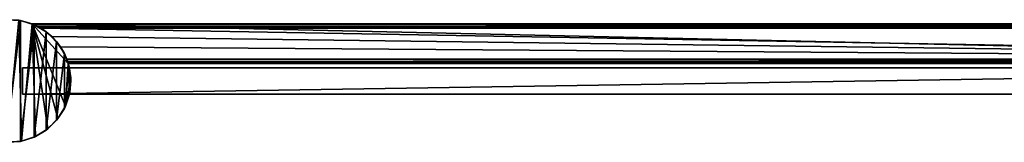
# Model space of a CAD drawing. Header units: metres. Extents: x 0 to 883, y -834 to 49.
# Tile 23 of 25: x 435 to 659, y -14 to 14. Entities that reach past the tile are written whole.
import ezdxf

# ---------------------------------------------------------------- set-up
doc = ezdxf.new("R2010")
doc.units = ezdxf.units.M

msp = doc.modelspace()

# ---------------------------------------------------------------- linework, layer by layer
at = {"layer": 'Y2A850'}
for points in [[(819.303833, -3, 13.5), (435.200287, -3.000001, 13.5), (819.254089, 3, 13.5)], [(819.254089, 3, 13.5), (435.200287, -3.000001, 13.5), (435.200287, 3, 13.5)], [(435.200287, 3, 13.5), (435.200287, 3, 1980.5), (819.254089, 3, 13.5)], [(435.200287, 3, 1980.5), (819.254089, 3, 1980.5), (819.254089, 3, 13.5)], [(435.200287, -3.000001, 13.5), (435.200287, -3.000001, 1980.5), (435.200287, 3, 13.5)], [(435.200287, -3.000001, 1980.5), (435.200287, 3, 1980.5), (435.200287, 3, 13.5)], [(819.303833, -3, 1980.5), (819.254089, 3, 1980.5), (435.200287, -3.000001, 1980.5)], [(819.254089, 3, 1980.5), (435.200287, 3, 1980.5), (435.200287, -3.000001, 1980.5)], [(819.303833, -3, 13.5), (819.303833, -3, 1980.5), (435.200287, -3.000001, 13.5)], [(819.303833, -3, 1980.5), (435.200287, -3.000001, 1980.5), (435.200287, -3.000001, 13.5)]]:
    msp.add_3dface(points, dxfattribs=at)
at = {"layer": 'Y2A85012'}
for points in [[(434.705292, 13.774056, 2000), (434.353882, 13.833357), (431.473755, 13.981125, 2000)], [(431.473755, 13.981125, 2000), (431.473755, -13.981125, 2000), (434.705292, 13.774056, 2000)], [(431.473755, -13.981125, 2000), (434.705292, -13.774056, 2000), (434.705292, 13.774056, 2000)], [(431.638489, -13.988712), (434.353882, 13.833357), (434.948242, -13.727652)], [(437.364197, 13.012834), (434.948242, -13.727652), (434.353882, 13.833357)], [(434.353882, 13.833357), (434.705292, 13.774056, 2000), (437.364197, 13.012834)], [(437.447021, 12.979656, 6.055089), (434.705292, 13.774056, 2000), (437.802826, 12.830094, 2000)], [(437.364197, 13.012834, 5.8), (434.705292, 13.774056, 2000), (437.447021, 12.979656, 6.055089)], [(437.364197, 13.012834), (434.705292, 13.774056, 2000), (437.364197, 13.012834, 5.8)], [(434.705292, 13.774056, 2000), (434.705292, -13.774056, 2000), (437.802826, 12.830094, 2000)], [(434.705292, -13.774056, 2000), (437.802826, -12.830095, 2000), (437.802826, 12.830094, 2000)], [(434.948242, -13.727652), (437.364197, 13.012834), (438.103485, -12.69457)], [(838.312683, 4.012834), (437.364197, 13.012834), (847.312683, 13.012834)], [(445.612854, 4.012834), (437.364197, 13.012834), (838.312683, 4.012834)], [(444.969727, -5.73941), (437.364197, 13.012834), (445.612854, 4.012834)], [(443.259186, -8.584888), (437.364197, 13.012834), (444.969727, -5.73941)], [(440.926727, -10.947565), (437.364197, 13.012834), (443.259186, -8.584888)], [(438.103485, -12.69457), (437.364197, 13.012834), (440.926727, -10.947565)], [(847.312683, 13.012834, 5.8), (437.364197, 13.012834, 5.8), (847.26355, 12.9637, 6.109252)], [(437.364197, 13.012834, 5.8), (437.447021, 12.979656, 6.055089), (847.26355, 12.9637, 6.109252)], [(437.364197, 13.012834, 5.8), (847.312683, 13.012834, 5.8), (437.364197, 13.012834)], [(847.312683, 13.012834, 5.8), (847.312683, 13.012834), (437.364197, 13.012834)], [(437.802826, 12.830094, 2000), (437.729858, 12.861708, 6.328299), (437.447021, 12.979656, 6.055089)], [(847.26355, 12.9637, 6.109252), (437.447021, 12.979656, 6.055089), (847.024475, 12.724623, 6.502149)], [(437.447021, 12.979656, 6.055089), (437.729858, 12.861708, 6.328299), (847.024475, 12.724623, 6.502149)], [(438.688538, 12.405732, 6.719441), (437.729858, 12.861708, 6.328299), (437.802826, 12.830094, 2000)], [(847.024475, 12.724623, 6.502149), (437.729858, 12.861708, 6.328299), (438.688538, 12.405732, 6.719441)], [(440.600616, 11.19974, 2000), (438.688538, 12.405732, 6.719441), (437.802826, 12.830094, 2000)], [(437.802826, 12.830094, 2000), (437.802826, -12.830095, 2000), (440.600616, 11.19974, 2000)], [(438.688538, 12.405732, 6.719441), (846.484253, 12.184372, 6.785111), (847.024475, 12.724623, 6.502149)], [(440.600616, 11.19974, 2000), (439.390656, 12.012419, 6.8), (438.688538, 12.405732, 6.719441)], [(439.390656, 12.012419, 6.8), (846.312256, 12.012419, 6.8), (438.688538, 12.405732, 6.719441)], [(846.312256, 12.012419, 6.8), (846.484253, 12.184372, 6.785111), (438.688538, 12.405732, 6.719441)], [(441.856506, 10.136906, 6.8), (439.390656, 12.012419, 6.8), (440.600616, 11.19974, 2000)], [(439.390656, 12.012419, 6.8), (839.312683, 5.012834, 6.8), (846.312256, 12.012419, 6.8)], [(441.856506, 10.136906, 6.8), (839.312683, 5.012834, 6.8), (439.390656, 12.012419, 6.8)], [(437.802826, -12.830095, 2000), (440.600616, -11.199742, 2000), (440.600616, 11.19974, 2000)], [(442.949005, 8.970216, 2000), (441.856506, 10.136906, 6.8), (440.600616, 11.19974, 2000)], [(440.600616, 11.19974, 2000), (440.600616, -11.199742, 2000), (442.949005, 8.970216, 2000)], [(443.849518, 7.764994, 6.8), (441.856506, 10.136906, 6.8), (442.949005, 8.970216, 2000)], [(443.849518, 7.764994, 6.8), (839.312683, 5.012834, 6.8), (441.856506, 10.136906, 6.8)], [(440.600616, -11.199742, 2000), (442.949005, -8.970219, 2000), (442.949005, 8.970216, 2000)], [(444.722351, 6.260798, 2000), (443.849518, 7.764994, 6.8), (442.949005, 8.970216, 2000)], [(442.949005, 8.970216, 2000), (442.949005, -8.970219, 2000), (444.722351, 6.260798, 2000)], [(443.849518, 7.764994, 6.8), (444.722351, 6.260798, 2000), (445.272064, 5.012834, 6.8)], [(839.312683, 5.012834, 6.8), (443.849518, 7.764994, 6.8), (445.272064, 5.012834, 6.8)], [(442.949005, -8.970219, 2000), (444.722351, -6.260801, 2000), (444.722351, 6.260798, 2000)], [(445.825775, 3.216435, 2000), (445.272064, 5.012834, 6.8), (444.722351, 6.260798, 2000)], [(444.722351, 6.260798, 2000), (444.722351, -6.260801, 2000), (445.825775, 3.216435, 2000)], [(445.272064, 5.012834, 6.8), (445.825775, 3.216435, 2000), (445.481934, 4.426936, 6.610183)], [(839.312683, 5.012834, 6.8), (445.272064, 5.012834, 6.8), (839.140747, 4.840896, 6.785042)], [(445.272064, 5.012834, 6.8), (445.481934, 4.426936, 6.610183), (839.140747, 4.840896, 6.785042)], [(445.481934, 4.426936, 6.610183), (838.600647, 4.300764, 6.501865), (839.140747, 4.840896, 6.785042)], [(444.722351, -6.260801, 2000), (445.825775, -3.216439, 2000), (445.825775, 3.216435, 2000)], [(445.612854, 4.012834), (446.180603, 0.741694), (444.969727, -5.73941)], [(445.481934, 4.426936, 6.610183), (445.825775, 3.216435, 2000), (445.579529, 4.122546, 6.255084)], [(445.579529, 4.122546, 6.255084), (838.361694, 4.061841, 6.108867), (445.481934, 4.426936, 6.610183)], [(838.361694, 4.061841, 6.108867), (838.600647, 4.300764, 6.501865), (445.481934, 4.426936, 6.610183)], [(445.579529, 4.122546, 6.255084), (445.825775, 3.216435, 2000), (445.612854, 4.012834, 5.799586)], [(445.612854, 4.012834, 5.799586), (838.312683, 4.012834, 5.799586), (445.579529, 4.122546, 6.255084)], [(838.312683, 4.012834, 5.799586), (838.361694, 4.061841, 6.108867), (445.579529, 4.122546, 6.255084)], [(445.612854, 4.012834), (445.825775, 3.216435, 2000), (446.180603, 0.741694)], [(445.612854, 4.012834, 5.799586), (445.825775, 3.216435, 2000), (445.612854, 4.012834)], [(445.612854, 4.012834), (838.312683, 4.012834), (445.612854, 4.012834, 5.799586)], [(838.312683, 4.012834), (838.312683, 4.012834, 5.799586), (445.612854, 4.012834, 5.799586)], [(446.180603, 0.741694), (445.825775, 3.216435, 2000), (446.200287, -0.000002, 2000)], [(445.825775, 3.216435, 2000), (445.825775, -3.216439, 2000), (446.200287, -0.000002, 2000)], [(446.180603, 0.741694), (445.962158, -2.571157), (444.969727, -5.73941)], [(446.200287, -0.000002, 2000), (445.962158, -2.571157), (446.180603, 0.741694)], [(445.825775, -3.216439, 2000), (445.962158, -2.571157), (446.200287, -0.000002, 2000)], [(444.722351, -6.260801, 2000), (444.969727, -5.73941), (445.825775, -3.216439, 2000)], [(444.969727, -5.73941), (445.962158, -2.571157), (445.825775, -3.216439, 2000)], [(442.949005, -8.970219, 2000), (443.259186, -8.584888), (444.722351, -6.260801, 2000)], [(443.259186, -8.584888), (444.969727, -5.73941), (444.722351, -6.260801, 2000)], [(440.600616, -11.199742, 2000), (440.926727, -10.947565), (442.949005, -8.970219, 2000)], [(440.926727, -10.947565), (443.259186, -8.584888), (442.949005, -8.970219, 2000)], [(437.802826, -12.830095, 2000), (438.103485, -12.69457), (440.600616, -11.199742, 2000)], [(438.103485, -12.69457), (440.926727, -10.947565), (440.600616, -11.199742, 2000)], [(437.802826, -12.830095, 2000), (434.705292, -13.774056, 2000), (434.948242, -13.727652)], [(438.103485, -12.69457), (437.802826, -12.830095, 2000), (434.948242, -13.727652)], [(434.705292, -13.774056, 2000), (431.473755, -13.981125, 2000), (431.638489, -13.988712)], [(434.948242, -13.727652), (434.705292, -13.774056, 2000), (431.638489, -13.988712)]]:
    msp.add_3dface(points, dxfattribs=at)

doc.saveas('drawing.dxf')
